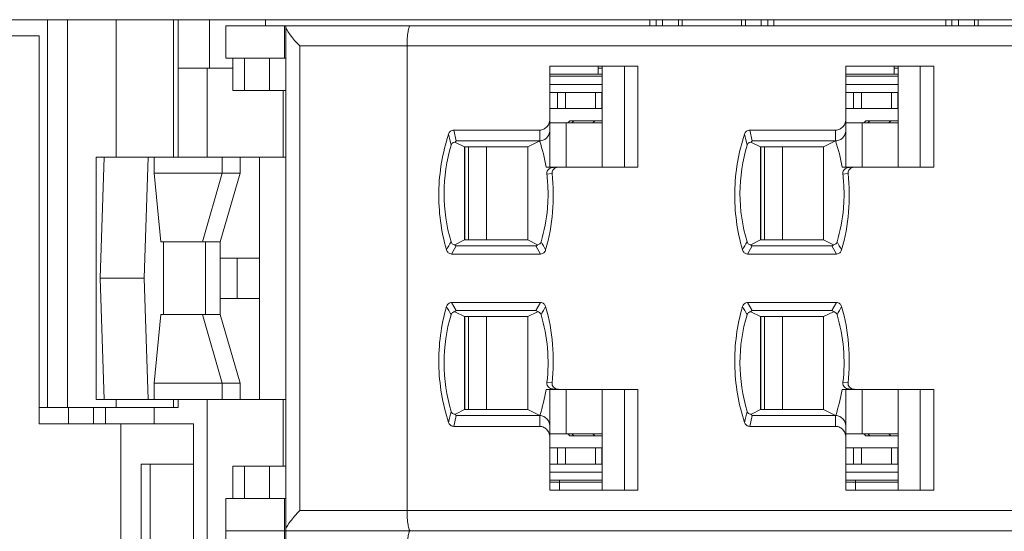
# Model space of a CAD drawing. Header units: inches. Extents: x 1106 to 1533, y 168 to 467.
# Tile 6 of 13: x 1228 to 1253, y 392 to 405. Entities that reach past the tile are written whole.
import ezdxf

# ---------------------------------------------------------------- set-up
doc = ezdxf.new("R2010")
doc.units = ezdxf.units.IN
doc.header["$LTSCALE"] = 23.1
doc.header["$MEASUREMENT"] = 0
doc.layers.get('0').update_dxf_attribs({"lineweight": 18})
for name, color, linetype, lineweight in [('1_2', 7, 'Continuous', 18), ('1_20', 7, 'Continuous', 18), ('1_27', 7, 'Continuous', 18), ('1_28', 7, 'Continuous', 18), ('1_29', 7, 'Continuous', 18), ('1_30', 7, 'Continuous', 18), ('1_32', 7, 'Continuous', 18), ('1_48', 7, 'Continuous', 18), ('1_49', 7, 'Continuous', 18), ('1_6', 7, 'Continuous', 18)]:
    doc.layers.add(name, color=color, linetype=linetype, lineweight=lineweight)

msp = doc.modelspace()

# ---------------------------------------------------------------- linework, layer by layer
at = {"color": 7, "linetype": 'Continuous'}
for p, q in [((1208.518, 404.953), (1307.518, 404.953)), ((1228.891, 395.353), (1228.891, 404.953)), ((1229.391, 395.353), (1229.391, 404.953)), ((1230.598, 401.553), (1230.598, 404.953)), ((1232.017, 401.553), (1232.017, 404.953)), ((1232.127, 404.953), (1232.127, 401.553)), ((1232.905, 403.753), (1232.905, 404.953)), ((1234.296, 404.803), (1234.296, 404.953)), ((1243.813, 404.953), (1243.813, 404.803)), ((1243.964, 404.803), (1243.964, 404.953)), ((1244.127, 404.803), (1244.127, 404.953)), ((1244.52, 404.953), (1244.52, 404.803)), ((1244.613, 404.953), (1244.613, 404.803)), ((1246.084, 404.953), (1246.084, 404.803)), ((1246.177, 404.803), (1246.177, 404.953)), ((1246.571, 404.953), (1246.571, 404.803)), ((1246.733, 404.803), (1246.733, 404.953)), ((1246.884, 404.953), (1246.884, 404.803)), ((1251.143, 404.953), (1251.143, 404.803)), ((1251.294, 404.803), (1251.294, 404.953)), ((1251.457, 404.803), (1251.457, 404.953)), ((1251.85, 404.953), (1251.85, 404.803)), ((1251.943, 404.953), (1251.943, 404.803)), ((1208.518, 404.553), (1228.691, 404.553)), ((1228.691, 394.953), (1228.691, 404.553)), ((1232.127, 403.753), (1233.486, 403.753)), ((1232.847, 403.753), (1232.847, 401.553)), ((1230.598, 395.353), (1230.598, 395.553)), ((1232.017, 395.353), (1232.017, 395.553)), ((1232.127, 395.553), (1232.127, 395.353)), ((1232.847, 395.553), (1232.847, 389.053)), ((1228.691, 395.353), (1232.127, 395.353)), ((1229.418, 395.353), (1229.418, 394.953)), ((1230.035, 395.353), (1230.035, 394.953)), ((1230.331, 394.953), (1230.331, 395.353)), ((1231.539, 394.953), (1231.539, 395.353)), ((1228.691, 394.953), (1232.514, 394.953)), ((1230.707, 394.953), (1230.707, 389.253)), ((1232.514, 389.253), (1232.514, 394.953)), ((1231.214, 393.953), (1232.514, 393.953)), ((1231.214, 393.953), (1231.214, 390.253)), ((1231.433, 390.253), (1231.433, 393.953))]:
    msp.add_line(p, q, dxfattribs=at)
at = {"layer": '1_2', "color": 7, "linetype": 'Continuous'}
for p, q in [((1241.338, 403.153), (1242.628, 403.153)), ((1241.526, 402.753), (1241.526, 403.153)), ((1241.719, 403.153), (1241.719, 402.753)), ((1242.463, 402.753), (1242.463, 403.153)), ((1242.62, 403.153), (1242.62, 402.753)), ((1241.338, 402.753), (1242.628, 402.753)), ((1239.228, 401.803), (1239.228, 399.503))]:
    msp.add_line(p, q, dxfattribs=at)
at = {"layer": '1_20', "color": 7, "linetype": 'Continuous'}
for p, q in [((1246.649, 395.303), (1246.649, 397.603)), ((1247.095, 397.603), (1247.095, 395.303)), ((1249.067, 394.703), (1249.067, 395.803)), ((1248.668, 394.703), (1249.958, 394.703))]:
    msp.add_line(p, q, dxfattribs=at)
at = {"layer": '1_27', "color": 7, "linetype": 'Continuous'}
for p, q in [((1233.311, 404.003), (1233.311, 404.803)), ((1233.311, 404.803), (1234.763, 404.803)), ((1234.763, 404.003), (1234.763, 404.803)), ((1234.798, 404.8), (1234.763, 404.803)), ((1233.311, 404.003), (1234.798, 404.003)), ((1233.486, 403.203), (1233.486, 404.003)), ((1233.774, 403.203), (1233.774, 404.003)), ((1234.395, 404.003), (1234.395, 403.203)), ((1242.528, 403.603), (1242.528, 403.803)), ((1249.858, 403.603), (1249.858, 403.803)), ((1242.628, 403.603), (1241.338, 403.603)), ((1242.628, 403.753), (1242.528, 403.753)), ((1249.958, 403.603), (1248.668, 403.603)), ((1249.958, 403.753), (1249.858, 403.753)), ((1233.486, 403.203), (1234.798, 403.203)), ((1234.728, 401.553), (1234.728, 403.203)), ((1234.728, 393.903), (1234.728, 395.553)), ((1233.486, 393.903), (1234.798, 393.903)), ((1233.486, 393.103), (1233.486, 393.903)), ((1233.774, 393.103), (1233.774, 393.903)), ((1234.395, 393.903), (1234.395, 393.103)), ((1241.338, 393.503), (1242.628, 393.503)), ((1241.573, 393.303), (1241.573, 393.553)), ((1248.668, 393.503), (1249.958, 393.503)), ((1248.903, 393.303), (1248.903, 393.553)), ((1234.798, 393.103), (1233.311, 393.103)), ((1233.311, 391.503), (1233.311, 393.103)), ((1234.763, 391.503), (1234.763, 393.103)), ((1234.763, 392.303), (1233.311, 392.303)), ((1234.763, 392.303), (1234.795, 392.306)), ((1234.795, 392.3), (1234.763, 392.303))]:
    msp.add_line(p, q, dxfattribs=at)
at = {"layer": '1_28', "color": 7, "linetype": 'Continuous'}
for p, q in [((1239.319, 395.303), (1239.319, 397.603)), ((1239.765, 397.603), (1239.765, 395.303)), ((1241.737, 394.703), (1241.737, 395.803)), ((1241.338, 394.703), (1242.628, 394.703))]:
    msp.add_line(p, q, dxfattribs=at)
at = {"layer": '1_29', "color": 7, "linetype": 'Continuous'}
for p, q in [((1242.628, 402.403), (1241.338, 402.403)), ((1241.737, 401.303), (1241.737, 402.403)), ((1239.319, 399.503), (1239.319, 401.803)), ((1239.765, 401.803), (1239.765, 399.503))]:
    msp.add_line(p, q, dxfattribs=at)
at = {"layer": '1_30', "color": 7, "linetype": 'Continuous'}
for p, q in [((1239.228, 397.603), (1239.228, 395.303)), ((1242.628, 394.353), (1241.338, 394.353)), ((1241.526, 393.953), (1241.526, 394.353)), ((1241.719, 394.353), (1241.719, 393.953)), ((1242.463, 393.953), (1242.463, 394.353)), ((1242.62, 393.953), (1242.62, 394.353)), ((1241.338, 393.953), (1242.628, 393.953))]:
    msp.add_line(p, q, dxfattribs=at)
at = {"layer": '1_32', "color": 7, "linetype": 'Continuous'}
for p, q in [((1249.958, 402.403), (1248.668, 402.403)), ((1249.067, 401.303), (1249.067, 402.403)), ((1246.649, 399.503), (1246.649, 401.803)), ((1247.095, 401.803), (1247.095, 399.503))]:
    msp.add_line(p, q, dxfattribs=at)
at = {"layer": '1_48', "color": 7, "linetype": 'Continuous'}
for p, q in [((1248.668, 403.153), (1249.958, 403.153)), ((1248.856, 402.753), (1248.856, 403.153)), ((1249.049, 403.153), (1249.049, 402.753)), ((1249.793, 402.753), (1249.793, 403.153)), ((1249.95, 403.153), (1249.95, 402.753)), ((1248.668, 402.753), (1249.958, 402.753)), ((1246.558, 401.803), (1246.558, 399.503))]:
    msp.add_line(p, q, dxfattribs=at)
at = {"layer": '1_49', "color": 7, "linetype": 'Continuous'}
for p, q in [((1246.558, 397.603), (1246.558, 395.303)), ((1249.958, 394.353), (1248.668, 394.353)), ((1248.856, 393.953), (1248.856, 394.353)), ((1249.049, 394.353), (1249.049, 393.953)), ((1249.793, 393.953), (1249.793, 394.353)), ((1249.95, 393.953), (1249.95, 394.353)), ((1248.668, 393.953), (1249.958, 393.953))]:
    msp.add_line(p, q, dxfattribs=at)
at = {"layer": '1_6', "color": 7, "linetype": 'Continuous'}
for p, q in [((1234.798, 379.803), (1234.798, 404.803)), ((1234.798, 404.803), (1304.416, 404.803)), ((1235.14, 404.303), (1235.14, 392.803)), ((1302.825, 404.303), (1235.14, 404.303)), ((1237.798, 404.303), (1237.798, 392.803)), ((1241.338, 401.303), (1241.338, 403.803)), ((1241.338, 403.803), (1243.517, 403.803)), ((1242.628, 403.803), (1242.628, 401.303)), ((1243.18, 403.803), (1243.18, 401.303)), ((1243.517, 403.803), (1243.517, 401.303)), ((1248.668, 403.803), (1250.847, 403.803)), ((1248.668, 401.303), (1248.668, 403.803)), ((1249.958, 403.803), (1249.958, 401.303)), ((1250.51, 403.803), (1250.51, 401.303)), ((1250.847, 403.803), (1250.847, 401.303)), ((1241.338, 403.553), (1242.628, 403.553)), ((1242.628, 403.353), (1241.338, 403.353)), ((1248.668, 403.553), (1249.958, 403.553)), ((1249.958, 403.353), (1248.668, 403.353)), ((1241.778, 402.403), (1241.828, 402.453)), ((1242.628, 402.453), (1241.828, 402.453)), ((1241.926, 402.453), (1241.877, 402.403)), ((1242.403, 402.403), (1242.452, 402.453)), ((1249.108, 402.403), (1249.158, 402.453)), ((1249.958, 402.453), (1249.158, 402.453)), ((1249.256, 402.453), (1249.207, 402.403)), ((1249.733, 402.403), (1249.782, 402.453)), ((1239.019, 401.953), (1238.954, 402.22)), ((1238.954, 402.22), (1241.083, 402.22)), ((1241.083, 401.953), (1241.083, 402.22)), ((1246.284, 402.22), (1248.413, 402.22)), ((1246.349, 401.953), (1246.284, 402.22)), ((1248.413, 401.953), (1248.413, 402.22)), ((1239.221, 401.803), (1238.996, 401.917)), ((1239.019, 401.953), (1241.083, 401.953)), ((1241.083, 401.953), (1240.786, 401.803)), ((1246.551, 401.803), (1246.326, 401.917)), ((1246.349, 401.953), (1248.413, 401.953)), ((1248.413, 401.953), (1248.116, 401.803)), ((1239.22, 401.803), (1240.786, 401.803)), ((1239.22, 399.503), (1239.22, 401.803)), ((1240.786, 399.503), (1240.786, 401.803)), ((1246.55, 401.803), (1248.116, 401.803)), ((1246.55, 399.503), (1246.55, 401.803)), ((1248.116, 399.503), (1248.116, 401.803)), ((1230.096, 395.553), (1230.096, 401.553)), ((1230.097, 401.553), (1234.798, 401.553)), ((1230.298, 401.553), (1230.2, 398.553)), ((1231.389, 401.553), (1231.292, 398.553)), ((1231.536, 401.553), (1231.536, 401.153)), ((1233.216, 401.553), (1233.216, 401.153)), ((1233.667, 401.153), (1233.667, 401.553)), ((1234.142, 401.553), (1234.142, 395.553)), ((1231.536, 401.153), (1231.698, 399.453)), ((1231.536, 401.153), (1233.667, 401.153)), ((1233.216, 401.153), (1232.732, 399.453)), ((1233.171, 399.453), (1233.667, 401.153)), ((1241.241, 401.303), (1241.537, 401.303)), ((1241.387, 401.145), (1241.259, 401.133)), ((1241.478, 401.287), (1241.531, 401.301)), ((1241.531, 401.3), (1241.549, 401.302)), ((1243.517, 401.303), (1241.542, 401.303)), ((1248.571, 401.303), (1248.867, 401.303)), ((1248.717, 401.145), (1248.589, 401.133)), ((1248.808, 401.287), (1248.861, 401.301)), ((1248.861, 401.3), (1248.879, 401.302)), ((1250.847, 401.303), (1248.872, 401.303)), ((1231.698, 399.453), (1233.171, 399.453)), ((1231.763, 397.653), (1231.763, 399.453)), ((1232.805, 399.453), (1232.805, 397.653)), ((1233.171, 399.453), (1233.171, 397.653)), ((1238.98, 399.383), (1239.221, 399.503)), ((1240.786, 399.503), (1239.22, 399.503)), ((1240.786, 399.503), (1241.026, 399.383)), ((1246.31, 399.383), (1246.551, 399.503)), ((1248.116, 399.503), (1246.55, 399.503)), ((1248.116, 399.503), (1248.356, 399.383)), ((1238.9, 399.153), (1239.018, 399.353)), ((1240.988, 399.353), (1239.018, 399.353)), ((1240.988, 399.353), (1241.105, 399.153)), ((1246.23, 399.153), (1246.348, 399.353)), ((1248.318, 399.353), (1246.348, 399.353)), ((1248.318, 399.353), (1248.435, 399.153)), ((1234.142, 399.053), (1233.171, 399.053)), ((1233.591, 399.053), (1233.591, 398.053)), ((1241.105, 399.153), (1238.9, 399.153)), ((1248.435, 399.153), (1246.23, 399.153)), ((1230.2, 398.553), (1230.298, 395.553)), ((1231.292, 398.553), (1230.2, 398.553)), ((1231.292, 398.553), (1231.389, 395.553)), ((1233.171, 398.053), (1234.142, 398.053)), ((1239.018, 397.753), (1238.902, 397.953)), ((1238.902, 397.953), (1241.105, 397.953)), ((1241.105, 397.953), (1240.988, 397.753)), ((1246.232, 397.953), (1248.435, 397.953)), ((1246.348, 397.753), (1246.232, 397.953)), ((1248.435, 397.953), (1248.318, 397.753)), ((1239.22, 397.603), (1238.98, 397.724)), ((1239.018, 397.753), (1240.988, 397.753)), ((1241.026, 397.724), (1240.786, 397.603)), ((1246.55, 397.603), (1246.31, 397.724)), ((1246.348, 397.753), (1248.318, 397.753)), ((1248.356, 397.724), (1248.116, 397.603)), ((1231.698, 397.653), (1231.536, 395.953)), ((1231.698, 397.653), (1233.171, 397.653)), ((1232.732, 397.653), (1233.216, 395.953)), ((1233.667, 395.953), (1233.171, 397.653)), ((1239.22, 397.603), (1240.786, 397.603)), ((1239.22, 397.603), (1239.22, 395.303)), ((1240.786, 395.303), (1240.786, 397.603)), ((1246.55, 397.603), (1248.116, 397.603)), ((1246.55, 397.603), (1246.55, 395.303)), ((1248.116, 395.303), (1248.116, 397.603)), ((1231.536, 395.953), (1231.536, 395.553)), ((1233.667, 395.953), (1231.536, 395.953)), ((1233.216, 395.953), (1233.216, 395.553)), ((1233.667, 395.553), (1233.667, 395.953)), ((1241.241, 395.803), (1243.517, 395.803)), ((1241.392, 395.964), (1241.264, 395.972)), ((1241.338, 393.303), (1241.338, 395.803)), ((1241.398, 395.812), (1241.427, 395.808)), ((1241.427, 395.808), (1241.429, 395.808)), ((1241.428, 395.81), (1241.532, 395.81)), ((1241.546, 395.805), (1241.531, 395.807)), ((1242.628, 395.803), (1242.628, 393.303)), ((1243.18, 395.803), (1243.18, 393.303)), ((1243.517, 395.803), (1243.517, 393.303)), ((1248.571, 395.803), (1250.847, 395.803)), ((1248.722, 395.964), (1248.594, 395.972)), ((1248.668, 393.303), (1248.668, 395.803)), ((1248.728, 395.812), (1248.757, 395.808)), ((1248.757, 395.808), (1248.759, 395.808)), ((1248.758, 395.81), (1248.862, 395.81)), ((1248.876, 395.805), (1248.861, 395.807)), ((1249.958, 395.803), (1249.958, 393.303)), ((1250.51, 395.803), (1250.51, 393.303)), ((1250.847, 395.803), (1250.847, 393.303)), ((1230.097, 395.553), (1234.798, 395.553)), ((1238.996, 395.19), (1239.22, 395.303)), ((1240.786, 395.303), (1239.22, 395.303)), ((1240.786, 395.303), (1241.083, 395.153)), ((1246.326, 395.19), (1246.55, 395.303)), ((1248.116, 395.303), (1246.55, 395.303)), ((1248.116, 395.303), (1248.413, 395.153)), ((1238.954, 394.887), (1239.019, 395.153)), ((1241.083, 395.153), (1239.019, 395.153)), ((1241.083, 394.887), (1241.083, 395.153)), ((1246.284, 394.887), (1246.349, 395.153)), ((1248.413, 395.153), (1246.349, 395.153)), ((1248.413, 394.887), (1248.413, 395.153)), ((1241.083, 394.887), (1238.954, 394.887)), ((1248.413, 394.887), (1246.284, 394.887)), ((1241.828, 394.653), (1241.778, 394.703)), ((1241.828, 394.653), (1242.628, 394.653)), ((1241.877, 394.703), (1241.926, 394.653)), ((1242.452, 394.653), (1242.403, 394.703)), ((1249.158, 394.653), (1249.108, 394.703)), ((1249.158, 394.653), (1249.958, 394.653)), ((1249.207, 394.703), (1249.256, 394.653)), ((1249.782, 394.653), (1249.733, 394.703)), ((1241.338, 393.753), (1242.628, 393.753)), ((1248.668, 393.753), (1249.958, 393.753)), ((1242.628, 393.553), (1241.338, 393.553)), ((1249.958, 393.553), (1248.668, 393.553)), ((1243.517, 393.303), (1241.338, 393.303)), ((1250.847, 393.303), (1248.668, 393.303)), ((1235.14, 392.803), (1302.825, 392.803)), ((1304.416, 392.303), (1234.798, 392.303))]:
    msp.add_line(p, q, dxfattribs=at)
for centre, radius, start, end in [((1336.43, 425.18), 100.291, 193.29321, 193.45176), ((1343.76, 425.18), 100.291, 193.29321, 193.45176), ((1237.165, 400.658), 4.126, 8.9967, 18.2943), ((1244.495, 400.658), 4.126, 8.9967, 18.2943), ((1241.428, 401.101), 0.196, 89.9316, 101.2851), ((1248.758, 401.101), 0.196, 89.9316, 101.2851), ((1249.859, 393.048), 12.704, 149.713, 150.7483), ((1232.234, 394.272), 10.284, 28.9803, 30.2625), ((1257.189, 393.048), 12.704, 149.713, 150.7483), ((1239.564, 394.272), 10.284, 28.9803, 30.2625), ((1249.138, 403.639), 11.87, 209.1853, 210.2939), ((1232.111, 402.872), 10.41, 329.8992, 331.1692), ((1256.468, 403.639), 11.87, 209.1853, 210.2939), ((1239.441, 402.872), 10.41, 329.8992, 331.1692), ((1237.165, 396.448), 4.127, 341.7063, 351.0037), ((1244.495, 396.448), 4.127, 341.7063, 351.0037), ((1335.488, 372.18), 99.315, 166.56453, 166.72466), ((1342.818, 372.18), 99.315, 166.56453, 166.72466)]:
    msp.add_arc(centre, radius, start, end, dxfattribs=at)
for points, knots in [([(1235.14, 404.303), (1235.097, 404.348), (1235.017, 404.437), (1234.912, 404.566), (1234.842, 404.666), (1234.807, 404.735), (1234.798, 404.765), (1234.798, 404.778)], [0, 0, 0, 0, 0.317308, 0.606227, 0.845296, 0.935911, 1, 1, 1, 1]), ([(1237.879, 404.803), (1237.873, 404.803), (1237.858, 404.791), (1237.838, 404.742), (1237.817, 404.641), (1237.801, 404.486), (1237.798, 404.367), (1237.798, 404.303)], [0, 0, 0, 0, 0.035531, 0.097352, 0.311781, 0.627533, 1, 1, 1, 1]), ([(1241.338, 402.507), (1241.338, 402.437), (1241.301, 402.327), (1241.19, 402.237), (1241.118, 402.22), (1241.083, 402.22)], [0, 0, 0, 0, 0.496876, 0.748597, 1, 1, 1, 1]), ([(1248.668, 402.507), (1248.668, 402.437), (1248.631, 402.327), (1248.52, 402.237), (1248.448, 402.22), (1248.413, 402.22)], [0, 0, 0, 0, 0.496876, 0.748597, 1, 1, 1, 1]), ([(1238.827, 402.12), (1238.676, 401.661), (1238.512, 400.693), (1238.641, 399.72), (1238.775, 399.256)], [0, 0, 0, 0, 0.5, 1, 1, 1, 1]), ([(1238.954, 402.22), (1238.926, 402.22), (1238.868, 402.198), (1238.835, 402.147), (1238.827, 402.12)], [0, 0, 0, 0, 0.498571, 1, 1, 1, 1]), ([(1241.083, 401.953), (1241.118, 401.953), (1241.19, 401.971), (1241.301, 402.06), (1241.338, 402.171), (1241.338, 402.24)], [0, 0, 0, 0, 0.251497, 0.503185, 1, 1, 1, 1]), ([(1246.157, 402.12), (1246.006, 401.661), (1245.842, 400.693), (1245.971, 399.72), (1246.105, 399.256)], [0, 0, 0, 0, 0.5, 1, 1, 1, 1]), ([(1246.284, 402.22), (1246.256, 402.22), (1246.198, 402.198), (1246.165, 402.147), (1246.157, 402.12)], [0, 0, 0, 0, 0.498571, 1, 1, 1, 1]), ([(1248.413, 401.953), (1248.448, 401.953), (1248.52, 401.971), (1248.631, 402.06), (1248.668, 402.171), (1248.668, 402.24)], [0, 0, 0, 0, 0.251497, 0.503184, 1, 1, 1, 1]), ([(1238.889, 399.455), (1238.773, 399.842), (1238.654, 400.653), (1238.775, 401.464), (1238.891, 401.85)], [0, 0, 0, 0, 0.499974, 1, 1, 1, 1]), ([(1238.891, 401.85), (1238.898, 401.875), (1238.93, 401.918), (1238.978, 401.92), (1238.996, 401.917)], [0, 0, 0, 0, 0.591555, 1, 1, 1, 1]), ([(1239.019, 401.953), (1239.011, 401.952), (1238.999, 401.938), (1238.997, 401.923), (1238.996, 401.917)], [0, 0, 0, 0, 0.572011, 1, 1, 1, 1]), ([(1246.219, 399.455), (1246.103, 399.842), (1245.984, 400.653), (1246.105, 401.464), (1246.221, 401.85)], [0, 0, 0, 0, 0.499974, 1, 1, 1, 1]), ([(1246.221, 401.85), (1246.228, 401.875), (1246.26, 401.918), (1246.308, 401.92), (1246.326, 401.917)], [0, 0, 0, 0, 0.591555, 1, 1, 1, 1]), ([(1246.349, 401.953), (1246.341, 401.952), (1246.329, 401.938), (1246.327, 401.923), (1246.326, 401.917)], [0, 0, 0, 0, 0.572011, 1, 1, 1, 1]), ([(1241.261, 401.134), (1241.277, 400.993), (1241.298, 400.711), (1241.278, 400.145), (1241.197, 399.726), (1241.117, 399.455)], [0, 0, 0, 0, 0.250131, 0.50023, 1, 1, 1, 1]), ([(1241.231, 399.255), (1241.318, 399.56), (1241.435, 400.19), (1241.424, 400.83), (1241.39, 401.145)], [0, 0, 0, 0, 0.500023, 1, 1, 1, 1]), ([(1241.259, 401.133), (1241.256, 401.156), (1241.261, 401.2), (1241.307, 401.262), (1241.357, 401.286), (1241.39, 401.293)], [0, 0, 0, 0, 0.30085, 0.557051, 1, 1, 1, 1]), ([(1241.39, 401.145), (1241.388, 401.175), (1241.4, 401.238), (1241.452, 401.274), (1241.478, 401.287)], [0, 0, 0, 0, 0.498785, 1, 1, 1, 1]), ([(1248.591, 401.134), (1248.607, 400.993), (1248.628, 400.711), (1248.608, 400.145), (1248.527, 399.726), (1248.447, 399.455)], [0, 0, 0, 0, 0.250131, 0.50023, 1, 1, 1, 1]), ([(1248.561, 399.255), (1248.648, 399.56), (1248.765, 400.19), (1248.754, 400.83), (1248.72, 401.145)], [0, 0, 0, 0, 0.500023, 1, 1, 1, 1]), ([(1248.589, 401.133), (1248.586, 401.156), (1248.591, 401.2), (1248.637, 401.262), (1248.687, 401.286), (1248.72, 401.293)], [0, 0, 0, 0, 0.30085, 0.557051, 1, 1, 1, 1]), ([(1248.72, 401.145), (1248.718, 401.175), (1248.73, 401.238), (1248.782, 401.274), (1248.808, 401.287)], [0, 0, 0, 0, 0.498785, 1, 1, 1, 1]), ([(1238.98, 399.383), (1238.963, 399.384), (1238.922, 399.395), (1238.896, 399.432), (1238.889, 399.455)], [0, 0, 0, 0, 0.417744, 1, 1, 1, 1]), ([(1241.117, 399.455), (1241.11, 399.432), (1241.084, 399.395), (1241.043, 399.384), (1241.026, 399.383)], [0, 0, 0, 0, 0.583939, 1, 1, 1, 1]), ([(1246.31, 399.383), (1246.293, 399.384), (1246.252, 399.395), (1246.226, 399.432), (1246.219, 399.455)], [0, 0, 0, 0, 0.417744, 1, 1, 1, 1]), ([(1248.447, 399.455), (1248.44, 399.432), (1248.414, 399.395), (1248.373, 399.384), (1248.356, 399.383)], [0, 0, 0, 0, 0.583939, 1, 1, 1, 1]), ([(1238.775, 399.256), (1238.783, 399.228), (1238.814, 399.177), (1238.872, 399.154), (1238.9, 399.153)], [0, 0, 0, 0, 0.500965, 1, 1, 1, 1]), ([(1239.018, 399.353), (1239.008, 399.353), (1238.99, 399.362), (1238.983, 399.377), (1238.98, 399.383)], [0, 0, 0, 0, 0.625346, 1, 1, 1, 1]), ([(1240.988, 399.353), (1240.995, 399.353), (1241.012, 399.358), (1241.022, 399.374), (1241.026, 399.383)], [0, 0, 0, 0, 0.401074, 1, 1, 1, 1]), ([(1241.105, 399.153), (1241.133, 399.154), (1241.191, 399.176), (1241.223, 399.228), (1241.231, 399.255)], [0, 0, 0, 0, 0.499191, 1, 1, 1, 1]), ([(1246.105, 399.256), (1246.113, 399.228), (1246.144, 399.177), (1246.202, 399.154), (1246.23, 399.153)], [0, 0, 0, 0, 0.500965, 1, 1, 1, 1]), ([(1246.348, 399.353), (1246.338, 399.353), (1246.32, 399.362), (1246.313, 399.377), (1246.31, 399.383)], [0, 0, 0, 0, 0.625346, 1, 1, 1, 1]), ([(1248.318, 399.353), (1248.325, 399.353), (1248.342, 399.358), (1248.352, 399.374), (1248.356, 399.383)], [0, 0, 0, 0, 0.401074, 1, 1, 1, 1]), ([(1248.435, 399.153), (1248.463, 399.154), (1248.521, 399.176), (1248.553, 399.228), (1248.561, 399.255)], [0, 0, 0, 0, 0.499191, 1, 1, 1, 1]), ([(1238.902, 397.953), (1238.873, 397.953), (1238.815, 397.93), (1238.783, 397.878), (1238.775, 397.851)], [0, 0, 0, 0, 0.499144, 1, 1, 1, 1]), ([(1241.231, 397.852), (1241.222, 397.879), (1241.191, 397.931), (1241.133, 397.953), (1241.105, 397.953)], [0, 0, 0, 0, 0.501026, 1, 1, 1, 1]), ([(1246.232, 397.953), (1246.203, 397.953), (1246.145, 397.93), (1246.113, 397.878), (1246.105, 397.851)], [0, 0, 0, 0, 0.499144, 1, 1, 1, 1]), ([(1248.561, 397.852), (1248.552, 397.879), (1248.521, 397.931), (1248.463, 397.953), (1248.435, 397.953)], [0, 0, 0, 0, 0.501026, 1, 1, 1, 1]), ([(1238.775, 397.851), (1238.641, 397.387), (1238.512, 396.413), (1238.676, 395.445), (1238.827, 394.986)], [0, 0, 0, 0, 0.5, 1, 1, 1, 1]), ([(1238.889, 397.651), (1238.896, 397.674), (1238.922, 397.712), (1238.963, 397.722), (1238.98, 397.724)], [0, 0, 0, 0, 0.583737, 1, 1, 1, 1]), ([(1239.018, 397.753), (1239.008, 397.753), (1238.99, 397.745), (1238.983, 397.729), (1238.98, 397.724)], [0, 0, 0, 0, 0.625369, 1, 1, 1, 1]), ([(1240.988, 397.753), (1240.995, 397.753), (1241.012, 397.748), (1241.022, 397.733), (1241.026, 397.724)], [0, 0, 0, 0, 0.40183, 1, 1, 1, 1]), ([(1241.026, 397.724), (1241.043, 397.723), (1241.084, 397.711), (1241.11, 397.674), (1241.117, 397.651)], [0, 0, 0, 0, 0.417911, 1, 1, 1, 1]), ([(1241.39, 395.964), (1241.425, 396.28), (1241.435, 396.919), (1241.318, 397.547), (1241.231, 397.852)], [0, 0, 0, 0, 0.499974, 1, 1, 1, 1]), ([(1246.105, 397.851), (1245.971, 397.387), (1245.842, 396.413), (1246.006, 395.445), (1246.157, 394.986)], [0, 0, 0, 0, 0.5, 1, 1, 1, 1]), ([(1246.219, 397.651), (1246.226, 397.674), (1246.252, 397.712), (1246.293, 397.722), (1246.31, 397.724)], [0, 0, 0, 0, 0.583737, 1, 1, 1, 1]), ([(1246.348, 397.753), (1246.338, 397.753), (1246.32, 397.745), (1246.313, 397.729), (1246.31, 397.724)], [0, 0, 0, 0, 0.625369, 1, 1, 1, 1]), ([(1248.318, 397.753), (1248.325, 397.753), (1248.342, 397.748), (1248.352, 397.733), (1248.356, 397.724)], [0, 0, 0, 0, 0.40183, 1, 1, 1, 1]), ([(1248.356, 397.724), (1248.373, 397.723), (1248.414, 397.711), (1248.44, 397.674), (1248.447, 397.651)], [0, 0, 0, 0, 0.417911, 1, 1, 1, 1]), ([(1248.72, 395.964), (1248.755, 396.28), (1248.765, 396.919), (1248.648, 397.547), (1248.561, 397.852)], [0, 0, 0, 0, 0.499974, 1, 1, 1, 1]), ([(1238.891, 395.256), (1238.774, 395.643), (1238.654, 396.454), (1238.773, 397.265), (1238.889, 397.651)], [0, 0, 0, 0, 0.5, 1, 1, 1, 1]), ([(1241.117, 397.651), (1241.198, 397.381), (1241.305, 396.822), (1241.295, 396.253), (1241.263, 395.972)], [0, 0, 0, 0, 0.500019, 1, 1, 1, 1]), ([(1246.221, 395.256), (1246.104, 395.643), (1245.984, 396.454), (1246.103, 397.265), (1246.219, 397.651)], [0, 0, 0, 0, 0.5, 1, 1, 1, 1]), ([(1248.447, 397.651), (1248.528, 397.381), (1248.635, 396.822), (1248.625, 396.253), (1248.593, 395.972)], [0, 0, 0, 0, 0.500019, 1, 1, 1, 1]), ([(1241.263, 395.972), (1241.256, 395.963), (1241.257, 395.936), (1241.269, 395.896), (1241.3, 395.855), (1241.347, 395.824), (1241.381, 395.816), (1241.398, 395.812)], [0, 0, 0, 0, 0.150842, 0.297456, 0.552713, 0.781106, 1, 1, 1, 1]), ([(1241.425, 395.856), (1241.411, 395.871), (1241.39, 395.905), (1241.389, 395.945), (1241.39, 395.964)], [0, 0, 0, 0, 0.499957, 1, 1, 1, 1]), ([(1248.593, 395.972), (1248.586, 395.963), (1248.587, 395.936), (1248.599, 395.896), (1248.63, 395.855), (1248.677, 395.824), (1248.711, 395.816), (1248.728, 395.812)], [0, 0, 0, 0, 0.150842, 0.297456, 0.552713, 0.781106, 1, 1, 1, 1]), ([(1248.755, 395.856), (1248.741, 395.871), (1248.72, 395.905), (1248.719, 395.945), (1248.72, 395.964)], [0, 0, 0, 0, 0.499957, 1, 1, 1, 1]), ([(1238.996, 395.19), (1238.978, 395.187), (1238.929, 395.188), (1238.898, 395.231), (1238.891, 395.256)], [0, 0, 0, 0, 0.410182, 1, 1, 1, 1]), ([(1238.996, 395.19), (1238.997, 395.183), (1238.999, 395.169), (1239.011, 395.154), (1239.019, 395.153)], [0, 0, 0, 0, 0.428267, 1, 1, 1, 1]), ([(1241.338, 394.866), (1241.338, 394.936), (1241.301, 395.046), (1241.19, 395.136), (1241.118, 395.153), (1241.083, 395.153)], [0, 0, 0, 0, 0.496875, 0.748597, 1, 1, 1, 1]), ([(1246.326, 395.19), (1246.308, 395.187), (1246.259, 395.188), (1246.228, 395.231), (1246.221, 395.256)], [0, 0, 0, 0, 0.410182, 1, 1, 1, 1]), ([(1246.326, 395.19), (1246.327, 395.183), (1246.329, 395.169), (1246.341, 395.154), (1246.349, 395.153)], [0, 0, 0, 0, 0.428267, 1, 1, 1, 1]), ([(1248.668, 394.866), (1248.668, 394.936), (1248.631, 395.046), (1248.52, 395.136), (1248.448, 395.153), (1248.413, 395.153)], [0, 0, 0, 0, 0.496875, 0.748597, 1, 1, 1, 1]), ([(1238.827, 394.986), (1238.835, 394.959), (1238.868, 394.908), (1238.926, 394.886), (1238.954, 394.887)], [0, 0, 0, 0, 0.50159, 1, 1, 1, 1]), ([(1241.083, 394.887), (1241.118, 394.887), (1241.19, 394.869), (1241.301, 394.779), (1241.338, 394.669), (1241.338, 394.6)], [0, 0, 0, 0, 0.251498, 0.503184, 1, 1, 1, 1]), ([(1246.157, 394.986), (1246.165, 394.959), (1246.198, 394.908), (1246.256, 394.886), (1246.284, 394.887)], [0, 0, 0, 0, 0.50159, 1, 1, 1, 1]), ([(1248.413, 394.887), (1248.448, 394.887), (1248.52, 394.869), (1248.631, 394.779), (1248.668, 394.669), (1248.668, 394.6)], [0, 0, 0, 0, 0.251498, 0.503184, 1, 1, 1, 1]), ([(1235.14, 392.803), (1235.097, 392.758), (1235.017, 392.67), (1234.912, 392.541), (1234.842, 392.44), (1234.807, 392.371), (1234.798, 392.341), (1234.798, 392.329)], [0, 0, 0, 0, 0.317309, 0.606239, 0.845318, 0.935923, 1, 1, 1, 1]), ([(1237.798, 392.803), (1237.798, 392.739), (1237.801, 392.62), (1237.817, 392.466), (1237.838, 392.364), (1237.858, 392.316), (1237.873, 392.303), (1237.879, 392.303)], [0, 0, 0, 0, 0.372477, 0.68822, 0.902645, 0.964467, 1, 1, 1, 1]), ([(1237.879, 392.303), (1237.873, 392.303), (1237.858, 392.291), (1237.838, 392.242), (1237.817, 392.141), (1237.801, 391.986), (1237.798, 391.867), (1237.798, 391.803)], [0, 0, 0, 0, 0.035531, 0.097352, 0.311781, 0.627533, 1, 1, 1, 1])]:
    msp.add_open_spline(points, degree=3, knots=knots, dxfattribs=at)
for points in [[(1241.531, 395.805), (1241.492, 395.808), (1241.452, 395.828), (1241.425, 395.856)], [(1248.861, 395.805), (1248.822, 395.808), (1248.782, 395.828), (1248.755, 395.856)]]:
    msp.add_open_spline(points, degree=3, dxfattribs=at)

doc.saveas('drawing.dxf')
